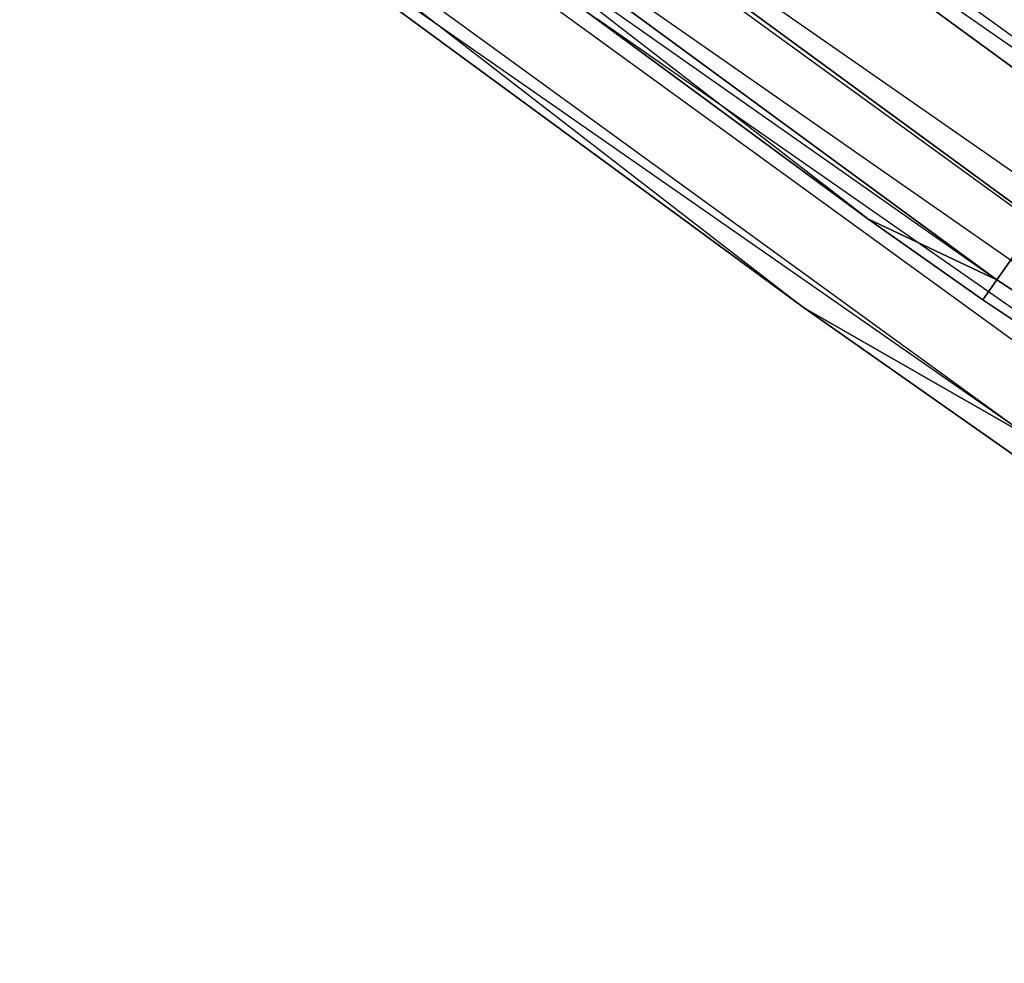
# Model space of a CAD drawing. Extents: x -175 to 175, y -175 to 175.
# Tile 32 of 130: x -76.1 to -71.6, y -105.42 to -101.11. Entities that reach past the tile are written whole.
import ezdxf

# ---------------------------------------------------------------- set-up
doc = ezdxf.new("R2010")
doc.units = 0
doc.header["$LTSCALE"] = 25.4
doc.layers.get('0').update_dxf_attribs({"linetype": 'CONTINUOUS'})

# ---------------------------------------------------------------- blocks, each defined once
blk = doc.blocks.new('SANTANA_PODLOGOWA_STL')
at = {"color": 0}
for p, q in [((-71.1602, -101.6273, 250.1898), (-75.5254, -98.4266, 250.1898)), ((-71.1602, -101.6273, 250.1898), (-75.5254, -98.4266, 250.1898)), ((-75.5254, -98.4266, 0.8029), (-71.1602, -101.6273, 0.8029)), ((-75.5254, -98.4266, 0.8029), (-71.1602, -101.6273, 0.8029)), ((-75.0154, -98.6811, 250.8061), (-70.6702, -101.838, 250.8061)), ((-75.0154, -98.6811, 250.8061), (-70.6702, -101.838, 250.8061)), ((-75.0154, -98.6811, 0.1867), (-70.6702, -101.838, 0.1867)), ((-75.0154, -98.6811, 0.1867), (-70.6702, -101.838, 0.1867)), ((-71.4468, -102.0366, 249.7433), (-75.8296, -98.823, 249.7433)), ((-71.4468, -102.0366, 249.7433), (-75.8296, -98.823, 249.7433)), ((-75.8296, -98.823, 1.2494), (-71.4468, -102.0366, 1.2494)), ((-75.8296, -98.823, 1.2494), (-71.4468, -102.0366, 1.2494)), ((-71.6327, -102.3021, 249.1569), (-76.0269, -99.0801, 249.1569)), ((-71.6327, -102.3021, 249.1569), (-76.0269, -99.0801, 249.1569)), ((-72.2217, -102.0246, 248.4964), (-76.0269, -99.0801, 249.1569)), ((-72.2217, -102.0246, 248.4964), (-76.0269, -99.0801, 249.1569)), ((-76.0269, -99.0801, 1.8358), (-71.6327, -102.3021, 1.8358)), ((-76.0269, -99.0801, 1.8358), (-71.6327, -102.3021, 1.8358)), ((-76.0952, -99.1692, 248.4964), (-72.2217, -102.0246, 248.4964)), ((-72.2217, -102.0246, 2.4963), (-76.0952, -99.1692, 2.4963)), ((-76.0952, -99.1692, 248.4964), (-72.2217, -102.0246, 248.4964)), ((-76.0952, -99.1692, 2.4963), (-71.6327, -102.3021, 1.8358)), ((-76.0952, -99.1692, 2.4963), (-71.6327, -102.3021, 1.8358)), ((-72.2217, -102.0246, 2.4963), (-76.0952, -99.1692, 2.4963)), ((-75.3962, -99.182, 250.4289), (-71.029, -102.355, 250.4289)), ((-75.3962, -99.182, 250.4289), (-71.029, -102.355, 250.4289)), ((-75.3962, -99.182, 0.5638), (-71.029, -102.355, 0.5638)), ((-75.3962, -99.182, 0.5638), (-71.029, -102.355, 0.5638)), ((-75.6944, -99.5743, 249.8853), (-71.3099, -102.7598, 249.8853)), ((-75.6944, -99.5743, 249.8853), (-71.3099, -102.7598, 249.8853)), ((-75.6944, -99.5743, 1.1074), (-71.3099, -102.7598, 1.1074)), ((-75.6944, -99.5743, 1.1074), (-71.3099, -102.7598, 1.1074)), ((-75.8842, -99.824, 249.2221), (-71.4887, -103.0175, 249.2221)), ((-75.8842, -99.824, 249.2221), (-71.4887, -103.0175, 249.2221)), ((-75.8842, -99.824, 1.7706), (-72.5106, -102.4327, 2.4963)), ((-75.8842, -99.824, 1.7706), (-72.5106, -102.4327, 2.4963)), ((-75.8842, -99.824, 1.7706), (-71.4887, -103.0175, 1.7706)), ((-75.8842, -99.824, 1.7706), (-71.4887, -103.0175, 1.7706)), ((-75.9494, -99.9097, 2.4963), (-72.5106, -102.4327, 2.4963)), ((-72.5106, -102.4327, 248.4964), (-75.9494, -99.9097, 248.4964)), ((-71.4887, -103.0175, 249.2221), (-75.9494, -99.9097, 248.4964)), ((-72.5106, -102.4327, 248.4964), (-75.9494, -99.9097, 248.4964)), ((-71.4887, -103.0175, 249.2221), (-75.9494, -99.9097, 248.4964)), ((-75.9494, -99.9097, 2.4963), (-72.5106, -102.4327, 2.4963)), ((-72.8854, -100.3181, 250.2284), (-68.8907, -103.1022, 250.2284)), ((-72.8854, -100.3181, 250.2284), (-68.8907, -103.1022, 250.2284)), ((-72.8854, -100.3181, 246.7643), (-68.8907, -103.1022, 246.7643)), ((-72.8854, -100.3181, 246.7643), (-68.8907, -103.1022, 246.7643)), ((-72.8854, -100.3181, 4.2284), (-68.8907, -103.1022, 4.2284)), ((-72.8854, -100.3181, 4.2284), (-68.8907, -103.1022, 4.2284)), ((-72.8854, -100.3181, 0.7643), (-68.8907, -103.1022, 0.7643)), ((-72.8854, -100.3181, 0.7643), (-68.8907, -103.1022, 0.7643)), ((-73.1593, -100.6952, 249.8567), (-69.1497, -103.4898, 249.8567)), ((-73.1593, -100.6952, 249.8567), (-69.1497, -103.4898, 249.8567)), ((-73.1593, -100.6952, 247.136), (-69.1497, -103.4898, 247.136)), ((-73.1593, -100.6952, 247.136), (-69.1497, -103.4898, 247.136)), ((-73.1593, -100.6952, 3.8567), (-69.1497, -103.4898, 3.8567)), ((-73.1593, -100.6952, 3.8567), (-69.1497, -103.4898, 3.8567)), ((-73.1593, -100.6952, 1.136), (-69.1497, -103.4898, 1.136)), ((-73.1593, -100.6952, 1.136), (-69.1497, -103.4898, 1.136)), ((-73.3567, -100.9669, 249.3641), (-69.3362, -103.769, 249.3641)), ((-73.3567, -100.9669, 249.3641), (-69.3362, -103.769, 249.3641)), ((-73.3567, -100.9669, 247.6286), (-69.3362, -103.769, 247.6286)), ((-73.3567, -100.9669, 247.6286), (-69.3362, -103.769, 247.6286)), ((-73.3567, -100.9669, 3.3641), (-69.3362, -103.769, 3.3641)), ((-73.3567, -100.9669, 3.3641), (-69.3362, -103.769, 3.3641)), ((-73.3567, -100.9669, 1.6286), (-69.3362, -103.769, 1.6286)), ((-73.3567, -100.9669, 1.6286), (-69.3362, -103.769, 1.6286)), ((-73.46, -101.109, 248.7944), (-69.4339, -103.9151, 248.7944)), ((-73.46, -101.109, 248.1983), (-69.4339, -103.9151, 248.1983)), ((-73.46, -101.109, 248.7944), (-69.4339, -103.9151, 248.7944)), ((-73.46, -101.109, 248.1983), (-69.4339, -103.9151, 248.1983)), ((-73.46, -101.109, 2.7944), (-69.4339, -103.9151, 2.7944)), ((-73.46, -101.109, 2.1983), (-69.4339, -103.9151, 2.1983)), ((-73.46, -101.109, 2.7944), (-69.4339, -103.9151, 2.7944)), ((-73.46, -101.109, 2.1983), (-69.4339, -103.9151, 2.1983)), ((-72.2217, -102.0246, 248.4964), (-72.2217, -102.0246, 2.4963)), ((-72.2217, -102.0246, 248.4964), (-72.2217, -102.0246, 2.4963)), ((-72.2217, -102.0246, 248.4964), (-71.6971, -102.394, 248.4964)), ((-71.6971, -102.394, 2.4963), (-72.2217, -102.0246, 2.4963)), ((-72.2217, -102.0246, 248.4964), (-71.6971, -102.394, 248.4964)), ((-72.2217, -102.0246, 248.4964), (-71.6327, -102.3021, 249.1569)), ((-72.2217, -102.0246, 248.4964), (-71.6327, -102.3021, 249.1569)), ((-71.6971, -102.394, 2.4963), (-72.2217, -102.0246, 2.4963)), ((-71.6327, -102.3021, 1.8358), (-72.2217, -102.0246, 2.4963)), ((-71.6327, -102.3021, 1.8358), (-72.2217, -102.0246, 2.4963)), ((-71.4468, -102.0366, 249.7433), (-71.6327, -102.3021, 249.1569)), ((-71.4468, -102.0366, 249.7433), (-71.6327, -102.3021, 249.1569)), ((-71.6327, -102.3021, 1.8358), (-71.4468, -102.0366, 1.2494)), ((-71.6327, -102.3021, 1.8358), (-71.4468, -102.0366, 1.2494)), ((-71.6327, -102.3021, 249.1569), (-71.6971, -102.394, 248.4964)), ((-71.6327, -102.3021, 249.1569), (-71.6971, -102.394, 248.4964)), ((-71.6971, -102.394, 2.4963), (-71.6327, -102.3021, 1.8358)), ((-71.6971, -102.394, 2.4963), (-71.6327, -102.3021, 1.8358)), ((-67.1021, -105.3293, 249.1569), (-71.6327, -102.3021, 249.1569)), ((-67.1021, -105.3293, 249.1569), (-71.6327, -102.3021, 249.1569)), ((-71.6327, -102.3021, 1.8358), (-67.1021, -105.3293, 1.8358)), ((-71.6327, -102.3021, 1.8358), (-67.1021, -105.3293, 1.8358)), ((-71.6971, -102.394, 248.4964), (-71.6971, -102.394, 2.4963)), ((-71.6971, -102.394, 248.4964), (-71.6971, -102.394, 2.4963)), ((-71.6971, -102.394, 248.4964), (-67.1625, -105.4239, 248.4964)), ((-67.1625, -105.4239, 2.4963), (-71.6971, -102.394, 2.4963)), ((-71.6971, -102.394, 248.4964), (-67.1625, -105.4239, 248.4964)), ((-67.1625, -105.4239, 2.4963), (-71.6971, -102.394, 2.4963)), ((-72.5106, -102.4327, 2.4963), (-72.5106, -102.4327, 248.4964)), ((-72.5106, -102.4327, 2.4963), (-72.5106, -102.4327, 248.4964)), ((-72.5106, -102.4327, 2.4963), (-71.5501, -103.1059, 2.4963)), ((-71.5501, -103.1059, 248.4964), (-72.5106, -102.4327, 248.4964)), ((-71.5501, -103.1059, 248.4964), (-72.5106, -102.4327, 248.4964)), ((-71.4887, -103.0175, 249.2221), (-72.5106, -102.4327, 248.4964)), ((-71.4887, -103.0175, 249.2221), (-72.5106, -102.4327, 248.4964)), ((-72.5106, -102.4327, 2.4963), (-71.5501, -103.1059, 2.4963)), ((-72.5106, -102.4327, 2.4963), (-71.4887, -103.0175, 1.7706)), ((-72.5106, -102.4327, 2.4963), (-71.4887, -103.0175, 1.7706))]:
    blk.add_line(p, q, dxfattribs=at)

msp = doc.modelspace()

# ---------------------------------------------------------------- block references
at = {"color": 253}
msp.add_blockref('SANTANA_PODLOGOWA_STL', (0, 0), dxfattribs=at)

doc.saveas('drawing.dxf')
